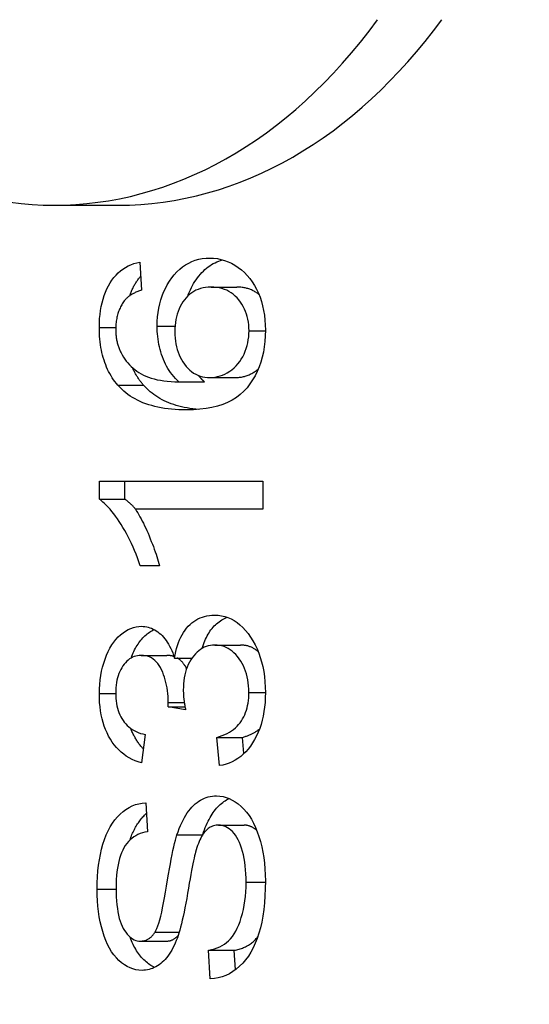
# Model space of a CAD drawing. Header units: inches. Extents: x 5.3 to 73.2, y 7.6 to 48.4.
# Tile 8 of 41: x 51.664 to 51.775, y 23.368 to 23.582. Entities that reach past the tile are written whole.
import ezdxf

# ---------------------------------------------------------------- set-up
doc = ezdxf.new("R2010")
doc.units = ezdxf.units.IN
doc.header["$MEASUREMENT"] = 0
doc.layers.add('Visible Edges(ANSI)', color=7, linetype='Continuous', lineweight=25)
doc.layers.add('Visible Tangent Edges(ANSI)', color=7, linetype='Continuous', lineweight=25)

msp = doc.modelspace()

# ---------------------------------------------------------------- linework, layer by layer
at = {"layer": 'Visible Edges(ANSI)'}
for p, q in [((51.67152, 23.54177), (51.68544, 23.54177)), ((51.69018, 23.5294), (51.69053, 23.5233)), ((51.70565, 23.52395), (51.71121, 23.52395)), ((51.7054, 23.50429), (51.71097, 23.50429)), ((51.69864, 23.50333), (51.70421, 23.50333)), ((51.68137, 23.48176), (51.71686, 23.48176)), ((51.68137, 23.4778), (51.68137, 23.48176)), ((51.68693, 23.4778), (51.68693, 23.48176)), ((51.71686, 23.48176), (51.71686, 23.47563)), ((51.68137, 23.4778), (51.68693, 23.4778)), ((51.71686, 23.47563), (51.68921, 23.47563)), ((51.69444, 23.46336), (51.69023, 23.46336)), ((51.70648, 23.44609), (51.71205, 23.44609)), ((51.69045, 23.44384), (51.69602, 23.44384)), ((51.6977, 23.44327), (51.70151, 23.44327)), ((51.6963, 23.43264), (51.69998, 23.43264)), ((51.7001, 23.43199), (51.6963, 23.43264)), ((51.69131, 23.42662), (51.69053, 23.42048)), ((51.70691, 23.42601), (51.71248, 23.42601)), ((51.70748, 23.41987), (51.70691, 23.42601)), ((51.7128, 23.4225), (51.71248, 23.42601)), ((51.69145, 23.41179), (51.6918, 23.40547)), ((51.70726, 23.40692), (51.71283, 23.40692)), ((51.69031, 23.38169), (51.69588, 23.38169)), ((51.70511, 23.37971), (51.71068, 23.37971)), ((51.70548, 23.37346), (51.70511, 23.37971)), ((51.71093, 23.37545), (51.71068, 23.37971))]:
    msp.add_line(p, q, dxfattribs=at)
at = {"layer": 'Visible Edges(ANSI)', "flags": 128}
for points in [[(51.68137, 23.51519), (51.68138, 23.51616), (51.68143, 23.5171), (51.68151, 23.51801), (51.68163, 23.51889), (51.68177, 23.51974), (51.68195, 23.52056), (51.68216, 23.52135), (51.68241, 23.52211), (51.68269, 23.52285), (51.68299, 23.52355), (51.68334, 23.52422), (51.68371, 23.52487), (51.68411, 23.52547), (51.68454, 23.52604), (51.68499, 23.52656), (51.68547, 23.52705), (51.68597, 23.52749), (51.6865, 23.52789), (51.68705, 23.52824), (51.68763, 23.52856), (51.68823, 23.52883), (51.68885, 23.52906), (51.6895, 23.52925), (51.69018, 23.5294)], [(51.69392, 23.51549), (51.69395, 23.5165), (51.69401, 23.51749), (51.69412, 23.51845), (51.69428, 23.51938), (51.69448, 23.52029), (51.69472, 23.52117), (51.69501, 23.52203), (51.69534, 23.52287), (51.69572, 23.52368), (51.69614, 23.52446), (51.69661, 23.52522), (51.69712, 23.52595), (51.69766, 23.52664), (51.69823, 23.52727), (51.69883, 23.52784), (51.69945, 23.52836), (51.7001, 23.52881), (51.70078, 23.5292), (51.70148, 23.52953), (51.70221, 23.5298), (51.70296, 23.53001), (51.70374, 23.53016), (51.70455, 23.53025), (51.70538, 23.53028)], [(51.70057, 23.522), (51.70075, 23.52247), (51.70094, 23.52294), (51.70115, 23.52339), (51.70137, 23.52384), (51.70161, 23.52429), (51.70186, 23.52472), (51.70213, 23.52514), (51.70241, 23.52556), (51.7027, 23.52597), (51.703, 23.52637), (51.70332, 23.52674), (51.70364, 23.5271), (51.70397, 23.52744), (51.7043, 23.52776), (51.70465, 23.52806), (51.705, 23.52834), (51.70536, 23.5286), (51.70574, 23.52885), (51.70611, 23.52907), (51.7065, 23.52927), (51.7069, 23.52946), (51.7073, 23.52963), (51.70771, 23.52978), (51.70813, 23.5299)], [(51.70538, 23.53028), (51.7062, 23.53025), (51.70701, 23.53015), (51.7078, 23.52999), (51.70858, 23.52977), (51.70934, 23.52948), (51.71009, 23.52913), (51.71083, 23.52872), (51.71155, 23.52824), (51.71224, 23.52771), (51.71289, 23.52713), (51.7135, 23.5265), (51.71407, 23.52582), (51.7146, 23.5251), (51.71508, 23.52433), (51.71553, 23.52352), (51.71593, 23.52266), (51.71628, 23.52175), (51.71659, 23.52082), (51.71685, 23.51986), (51.71707, 23.51887), (51.71724, 23.51785), (51.71735, 23.5168), (51.71743, 23.51572), (51.71745, 23.51461)], [(51.68796, 23.52207), (51.68803, 23.52228), (51.68811, 23.52248), (51.68819, 23.52268), (51.68827, 23.52288), (51.68835, 23.52307), (51.68843, 23.52327), (51.68852, 23.52346), (51.68861, 23.52365), (51.6887, 23.52384), (51.6888, 23.52402), (51.68889, 23.5242), (51.68899, 23.52438), (51.6891, 23.52456), (51.6892, 23.52474), (51.68931, 23.52491), (51.68942, 23.52508), (51.68953, 23.52525), (51.68964, 23.52541), (51.68975, 23.52557), (51.68987, 23.52573), (51.68999, 23.52589), (51.69011, 23.52604), (51.69023, 23.52619), (51.69035, 23.52633)], [(51.69053, 23.5233), (51.69032, 23.52323), (51.69011, 23.52316), (51.68991, 23.52308), (51.68971, 23.52301), (51.68952, 23.52293), (51.68933, 23.52284), (51.68915, 23.52276), (51.68897, 23.52267), (51.6888, 23.52258), (51.68863, 23.52249), (51.68847, 23.5224), (51.68831, 23.5223), (51.68816, 23.52221), (51.68801, 23.5221), (51.68787, 23.522), (51.68773, 23.5219), (51.68759, 23.52179), (51.68746, 23.52168), (51.68734, 23.52157), (51.68722, 23.52146), (51.6871, 23.52134), (51.68699, 23.52122), (51.68688, 23.5211), (51.68678, 23.52098)], [(51.70565, 23.52395), (51.70505, 23.52393), (51.70447, 23.52388), (51.70391, 23.52378), (51.70338, 23.52365), (51.70286, 23.52347), (51.70237, 23.52327), (51.7019, 23.52302), (51.70145, 23.52273), (51.70102, 23.52241), (51.70061, 23.52205), (51.70023, 23.52165), (51.69987, 23.52121), (51.69953, 23.52074), (51.69922, 23.52025), (51.69894, 23.51974), (51.69869, 23.51921), (51.69847, 23.51866), (51.69828, 23.51809), (51.69812, 23.5175), (51.69799, 23.51689), (51.69788, 23.51626), (51.69781, 23.5156), (51.69777, 23.51493), (51.69775, 23.51423)], [(51.71389, 23.51446), (51.71388, 23.51511), (51.71383, 23.51574), (51.71375, 23.51635), (51.71365, 23.51695), (51.71351, 23.51753), (51.71334, 23.5181), (51.71314, 23.51865), (51.7129, 23.51919), (51.71264, 23.51971), (51.71235, 23.52021), (51.71202, 23.5207), (51.71167, 23.52117), (51.71129, 23.52161), (51.71088, 23.52202), (51.71046, 23.52239), (51.71001, 23.52271), (51.70954, 23.523), (51.70905, 23.52326), (51.70854, 23.52347), (51.708, 23.52364), (51.70745, 23.52378), (51.70687, 23.52387), (51.70627, 23.52393), (51.70565, 23.52395)], [(51.71605, 23.52237), (51.71588, 23.5225), (51.71571, 23.52262), (51.71554, 23.52274), (51.71537, 23.52285), (51.71519, 23.52296), (51.71501, 23.52306), (51.71482, 23.52316), (51.71463, 23.52325), (51.71444, 23.52333), (51.71425, 23.52341), (51.71405, 23.52349), (51.71385, 23.52356), (51.71365, 23.52362), (51.71345, 23.52368), (51.71324, 23.52373), (51.71302, 23.52378), (51.71281, 23.52382), (51.71259, 23.52385), (51.71237, 23.52388), (51.71214, 23.52391), (51.71192, 23.52393), (51.71169, 23.52394), (51.71145, 23.52395), (51.71121, 23.52395)], [(51.68678, 23.52098), (51.68663, 23.52077), (51.68649, 23.52055), (51.68635, 23.52033), (51.68622, 23.52011), (51.68609, 23.51988), (51.68597, 23.51965), (51.68586, 23.51941), (51.68575, 23.51917), (51.68565, 23.51893), (51.68556, 23.51868), (51.68547, 23.51843), (51.68539, 23.51818), (51.68531, 23.51792), (51.68525, 23.51766), (51.68519, 23.51739), (51.68513, 23.51712), (51.68508, 23.51684), (51.68504, 23.51656), (51.685, 23.51628), (51.68498, 23.51599), (51.68495, 23.5157), (51.68494, 23.51541), (51.68493, 23.51511), (51.68492, 23.5148)], [(51.68541, 23.50261), (51.68508, 23.503), (51.68476, 23.50341), (51.68446, 23.50382), (51.68417, 23.50425), (51.6839, 23.50469), (51.68364, 23.50514), (51.68339, 23.5056), (51.68316, 23.50607), (51.68295, 23.50656), (51.68274, 23.50705), (51.68255, 23.50756), (51.68238, 23.50808), (51.68222, 23.50861), (51.68207, 23.50915), (51.68194, 23.5097), (51.68182, 23.51027), (51.68171, 23.51084), (51.68162, 23.51143), (51.68154, 23.51203), (51.68148, 23.51263), (51.68143, 23.51326), (51.68139, 23.51389), (51.68137, 23.51453), (51.68137, 23.51519)], [(51.68492, 23.5148), (51.68493, 23.51456), (51.68493, 23.51432), (51.68494, 23.51408), (51.68496, 23.51385), (51.68497, 23.51361), (51.685, 23.51338), (51.68502, 23.51315), (51.68505, 23.51293), (51.68509, 23.51271), (51.68512, 23.51249), (51.68517, 23.51227), (51.68521, 23.51205), (51.68526, 23.51184), (51.68532, 23.51163), (51.68538, 23.51142), (51.68544, 23.51121), (51.68551, 23.51101), (51.68558, 23.51081), (51.68565, 23.51061), (51.68573, 23.51042), (51.68581, 23.51022), (51.6859, 23.51003), (51.68599, 23.50985), (51.68608, 23.50966)], [(51.69864, 23.50333), (51.69825, 23.50371), (51.69788, 23.5041), (51.69752, 23.5045), (51.69718, 23.50492), (51.69686, 23.50535), (51.69655, 23.5058), (51.69626, 23.50626), (51.69599, 23.50673), (51.69574, 23.50722), (51.6955, 23.50772), (51.69528, 23.50823), (51.69508, 23.50876), (51.6949, 23.5093), (51.69473, 23.50985), (51.69458, 23.51039), (51.69444, 23.51094), (51.69432, 23.5115), (51.69421, 23.51206), (51.69413, 23.51262), (51.69405, 23.51319), (51.694, 23.51376), (51.69396, 23.51433), (51.69393, 23.51491), (51.69392, 23.51549)], [(51.71745, 23.51461), (51.71742, 23.51335), (51.71734, 23.51213), (51.7172, 23.51094), (51.71701, 23.5098), (51.71676, 23.5087), (51.71645, 23.50763), (51.71609, 23.50661), (51.71568, 23.50562), (51.71521, 23.50467), (51.71468, 23.50377), (51.7141, 23.5029), (51.71346, 23.50208), (51.71276, 23.5013), (51.71199, 23.5006), (51.71114, 23.49996), (51.71023, 23.49939), (51.70924, 23.49888), (51.70818, 23.49845), (51.70705, 23.49808), (51.70584, 23.49777), (51.70457, 23.49754), (51.70322, 23.49737), (51.7018, 23.49727), (51.70031, 23.49724)], [(51.7054, 23.50429), (51.70596, 23.50431), (51.70651, 23.50437), (51.70705, 23.50448), (51.70759, 23.50462), (51.70813, 23.50482), (51.70865, 23.50505), (51.70917, 23.50532), (51.70969, 23.50564), (51.71019, 23.50599), (51.71065, 23.50638), (51.71109, 23.5068), (51.71149, 23.50725), (51.71187, 23.50774), (51.71222, 23.50826), (51.71253, 23.50881), (51.71281, 23.50939), (51.71307, 23.51), (51.71329, 23.51061), (51.71347, 23.51123), (51.71362, 23.51186), (51.71374, 23.5125), (51.71383, 23.51314), (51.71388, 23.5138), (51.71389, 23.51446)], [(51.69775, 23.51423), (51.69777, 23.51355), (51.69781, 23.51288), (51.69788, 23.51223), (51.69799, 23.5116), (51.69812, 23.51099), (51.69828, 23.51039), (51.69847, 23.50981), (51.69869, 23.50925), (51.69894, 23.50871), (51.69922, 23.50818), (51.69953, 23.50767), (51.69987, 23.50718), (51.70023, 23.50672), (51.70061, 23.5063), (51.70101, 23.50592), (51.70142, 23.50557), (51.70186, 23.50527), (51.70231, 23.50501), (51.70278, 23.50479), (51.70327, 23.50461), (51.70377, 23.50447), (51.7043, 23.50437), (51.70484, 23.50431), (51.7054, 23.50429)], [(51.68608, 23.50966), (51.68634, 23.50919), (51.68662, 23.50873), (51.68691, 23.50829), (51.68723, 23.50786), (51.68756, 23.50746), (51.68791, 23.50707), (51.68829, 23.5067), (51.68868, 23.50634), (51.68909, 23.506), (51.68953, 23.50568), (51.68998, 23.50537), (51.69045, 23.50509), (51.69095, 23.50482), (51.69148, 23.50457), (51.69204, 23.50435), (51.69264, 23.50415), (51.69327, 23.50397), (51.69394, 23.50381), (51.69464, 23.50368), (51.69537, 23.50356), (51.69614, 23.50347), (51.69694, 23.5034), (51.69777, 23.50336), (51.69864, 23.50333)], [(51.69098, 23.50261), (51.69085, 23.50275), (51.69073, 23.5029), (51.69062, 23.50304), (51.6905, 23.50319), (51.69038, 23.50334), (51.69027, 23.50349), (51.69016, 23.50364), (51.69005, 23.50379), (51.68994, 23.50395), (51.68984, 23.5041), (51.68974, 23.50426), (51.68963, 23.50442), (51.68954, 23.50458), (51.68944, 23.50474), (51.68934, 23.5049), (51.68925, 23.50507), (51.68916, 23.50524), (51.68907, 23.5054), (51.68898, 23.50557), (51.68889, 23.50574), (51.68881, 23.50592), (51.68872, 23.50609), (51.68864, 23.50627), (51.68856, 23.50644)], [(51.71097, 23.50429), (51.71119, 23.50429), (51.7114, 23.5043), (51.71162, 23.50432), (51.71183, 23.50434), (51.71204, 23.50437), (51.71225, 23.5044), (51.71246, 23.50444), (51.71267, 23.50449), (51.71288, 23.50454), (51.71309, 23.5046), (51.7133, 23.50467), (51.7135, 23.50474), (51.71371, 23.50482), (51.71391, 23.50491), (51.71412, 23.505), (51.71432, 23.5051), (51.71452, 23.5052), (51.71472, 23.50531), (51.71492, 23.50543), (51.71512, 23.50555), (51.71532, 23.50568), (51.71551, 23.50582), (51.7157, 23.50596), (51.71589, 23.5061)], [(51.70421, 23.50333), (51.70415, 23.50339), (51.70409, 23.50344), (51.70403, 23.5035), (51.70397, 23.50356), (51.70391, 23.50361), (51.70386, 23.50367), (51.7038, 23.50373), (51.70374, 23.50378), (51.70369, 23.50384), (51.70363, 23.5039), (51.70357, 23.50396), (51.70352, 23.50402), (51.70346, 23.50408), (51.70341, 23.50414), (51.70335, 23.5042), (51.7033, 23.50426), (51.70325, 23.50432), (51.70319, 23.50438), (51.70314, 23.50444), (51.70309, 23.5045), (51.70304, 23.50456), (51.70299, 23.50462), (51.70293, 23.50468), (51.70288, 23.50475)], [(51.70031, 23.49724), (51.69947, 23.49725), (51.69864, 23.49727), (51.69784, 23.49732), (51.69705, 23.49739), (51.69629, 23.49747), (51.69554, 23.49757), (51.69481, 23.49769), (51.6941, 23.49783), (51.69342, 23.49799), (51.69275, 23.49817), (51.6921, 23.49837), (51.69147, 23.49858), (51.69085, 23.49881), (51.69026, 23.49906), (51.68969, 23.49934), (51.68914, 23.49962), (51.6886, 23.49993), (51.68809, 23.50026), (51.68759, 23.5006), (51.68712, 23.50097), (51.68666, 23.50135), (51.68622, 23.50175), (51.68581, 23.50217), (51.68541, 23.50261)], [(51.70301, 23.49735), (51.70234, 23.49741), (51.70169, 23.49749), (51.70106, 23.49758), (51.70044, 23.49768), (51.69983, 23.4978), (51.69924, 23.49793), (51.69866, 23.49808), (51.69809, 23.49823), (51.69754, 23.4984), (51.69701, 23.49859), (51.69648, 23.49879), (51.69597, 23.499), (51.69548, 23.49923), (51.695, 23.49947), (51.69453, 23.49972), (51.69408, 23.49999), (51.69365, 23.50027), (51.69322, 23.50056), (51.69281, 23.50087), (51.69242, 23.50119), (51.69204, 23.50152), (51.69167, 23.50187), (51.69132, 23.50223), (51.69098, 23.50261)], [(51.69023, 23.46336), (51.68994, 23.46421), (51.68965, 23.46504), (51.68934, 23.46585), (51.68902, 23.46664), (51.68869, 23.46742), (51.68835, 23.46818), (51.688, 23.46892), (51.68764, 23.46964), (51.68727, 23.47035), (51.68689, 23.47103), (51.6865, 23.4717), (51.6861, 23.47235), (51.68569, 23.47298), (51.68529, 23.47357), (51.68489, 23.47413), (51.68449, 23.47467), (51.68409, 23.47517), (51.68369, 23.47564), (51.6833, 23.47608), (51.68291, 23.47648), (51.68252, 23.47686), (51.68213, 23.4772), (51.68175, 23.47752), (51.68137, 23.4778)], [(51.68927, 23.47563), (51.68917, 23.47574), (51.68907, 23.47585), (51.68897, 23.47596), (51.68888, 23.47607), (51.68878, 23.47617), (51.68868, 23.47628), (51.68858, 23.47638), (51.68848, 23.47648), (51.68839, 23.47658), (51.68829, 23.47667), (51.68819, 23.47676), (51.68809, 23.47686), (51.688, 23.47695), (51.6879, 23.47703), (51.6878, 23.47712), (51.6877, 23.4772), (51.68761, 23.47728), (51.68751, 23.47736), (51.68741, 23.47744), (51.68732, 23.47752), (51.68722, 23.47759), (51.68713, 23.47766), (51.68703, 23.47773), (51.68693, 23.4778)], [(51.68921, 23.47563), (51.68946, 23.47525), (51.6897, 23.47485), (51.68995, 23.47444), (51.6902, 23.474), (51.69045, 23.47354), (51.69069, 23.47307), (51.69094, 23.47258), (51.69119, 23.47206), (51.69144, 23.47153), (51.69169, 23.47098), (51.69194, 23.47041), (51.69219, 23.46982), (51.69243, 23.46922), (51.69266, 23.46864), (51.69289, 23.46806), (51.6931, 23.4675), (51.6933, 23.46694), (51.6935, 23.4664), (51.69368, 23.46587), (51.69385, 23.46534), (51.69401, 23.46483), (51.69416, 23.46433), (51.69431, 23.46384), (51.69444, 23.46336)], [(51.6977, 23.44327), (51.69783, 23.444), (51.69798, 23.4447), (51.69816, 23.44538), (51.69835, 23.44602), (51.69857, 23.44664), (51.69881, 23.44723), (51.69907, 23.44779), (51.69936, 23.44832), (51.69966, 23.44883), (51.69999, 23.4493), (51.70033, 23.44975), (51.7007, 23.45017), (51.70109, 23.45056), (51.70149, 23.45092), (51.70191, 23.45124), (51.70235, 23.45153), (51.7028, 23.45178), (51.70327, 23.452), (51.70375, 23.45219), (51.70425, 23.45234), (51.70476, 23.45246), (51.70529, 23.45254), (51.70584, 23.45259), (51.7064, 23.45261)], [(51.7064, 23.45261), (51.70716, 23.45258), (51.7079, 23.45248), (51.70862, 23.45231), (51.70932, 23.45208), (51.71, 23.45178), (51.71066, 23.45141), (51.7113, 23.45098), (51.71193, 23.45048), (51.71253, 23.44992), (51.71312, 23.44929), (51.71368, 23.44859), (51.71423, 23.44783), (51.71474, 23.44701), (51.71521, 23.44616), (51.71564, 23.44528), (51.71602, 23.44436), (51.71635, 23.44341), (51.71664, 23.44242), (51.71689, 23.4414), (51.71709, 23.44034), (51.71725, 23.43925), (51.71736, 23.43812), (51.71743, 23.43696), (51.71745, 23.43577)], [(51.68137, 23.43554), (51.68139, 23.43655), (51.68144, 23.43754), (51.68154, 23.43851), (51.68168, 23.43946), (51.68185, 23.44039), (51.68206, 23.4413), (51.68232, 23.44219), (51.68261, 23.44306), (51.68293, 23.4439), (51.68328, 23.44469), (51.68366, 23.44542), (51.68407, 23.44611), (51.68451, 23.44674), (51.68497, 23.44733), (51.68547, 23.44786), (51.68599, 23.44834), (51.68653, 23.44877), (51.68708, 23.44914), (51.68763, 23.44946), (51.68819, 23.44971), (51.68877, 23.44991), (51.68935, 23.45006), (51.68993, 23.45014), (51.69053, 23.45017)], [(51.69053, 23.45017), (51.69091, 23.45016), (51.69128, 23.45012), (51.69165, 23.45006), (51.69201, 23.44998), (51.69237, 23.44987), (51.69272, 23.44974), (51.69306, 23.44958), (51.6934, 23.4494), (51.69374, 23.4492), (51.69407, 23.44897), (51.69439, 23.44871), (51.69471, 23.44844), (51.69501, 23.44814), (51.69531, 23.44781), (51.6956, 23.44746), (51.69588, 23.44709), (51.69614, 23.4467), (51.6964, 23.44628), (51.69664, 23.44584), (51.69687, 23.44537), (51.6971, 23.44488), (51.69731, 23.44437), (51.69751, 23.44383), (51.6977, 23.44327)], [(51.70373, 23.44539), (51.70386, 23.44581), (51.70399, 23.44622), (51.70414, 23.44663), (51.70429, 23.44701), (51.70445, 23.44739), (51.70462, 23.44775), (51.70481, 23.44811), (51.705, 23.44845), (51.7052, 23.44878), (51.70541, 23.44909), (51.70562, 23.4494), (51.70585, 23.44969), (51.70609, 23.44997), (51.70633, 23.45024), (51.70659, 23.45049), (51.70685, 23.45073), (51.70711, 23.45096), (51.70739, 23.45117), (51.70767, 23.45137), (51.70795, 23.45155), (51.70825, 23.45172), (51.70855, 23.45187), (51.70886, 23.45201), (51.70917, 23.45213)], [(51.68825, 23.44327), (51.68839, 23.44365), (51.68855, 23.44402), (51.6887, 23.44437), (51.68887, 23.44472), (51.68904, 23.44506), (51.68921, 23.44539), (51.68939, 23.44571), (51.68958, 23.44601), (51.68977, 23.44631), (51.68997, 23.4466), (51.69017, 23.44687), (51.69038, 23.44714), (51.6906, 23.44739), (51.69082, 23.44764), (51.69105, 23.44787), (51.69128, 23.4481), (51.69152, 23.44831), (51.69176, 23.44851), (51.69201, 23.4487), (51.69225, 23.44888), (51.6925, 23.44905), (51.69275, 23.44921), (51.693, 23.44935), (51.69325, 23.44948)], [(51.70648, 23.44609), (51.70599, 23.44607), (51.70551, 23.44602), (51.70505, 23.44592), (51.7046, 23.44579), (51.70417, 23.44561), (51.70375, 23.4454), (51.70335, 23.44515), (51.70296, 23.44487), (51.70259, 23.44454), (51.70223, 23.44417), (51.70188, 23.44377), (51.70155, 23.44333), (51.70124, 23.44286), (51.70096, 23.44237), (51.7007, 23.44185), (51.70047, 23.44132), (51.70027, 23.44077), (51.7001, 23.44019), (51.69995, 23.43959), (51.69983, 23.43898), (51.69973, 23.43834), (51.69966, 23.43768), (51.69962, 23.437), (51.69961, 23.4363)], [(51.71387, 23.4358), (51.71385, 23.43652), (51.71381, 23.43721), (51.71373, 23.43789), (51.71363, 23.43855), (51.7135, 23.43919), (51.71333, 23.4398), (51.71314, 23.44041), (51.71292, 23.44099), (51.71267, 23.44155), (51.71239, 23.44209), (51.71208, 23.44262), (51.71174, 23.44312), (51.71137, 23.4436), (51.711, 23.44403), (51.71061, 23.44442), (51.71021, 23.44477), (51.70979, 23.44508), (51.70936, 23.44535), (51.70891, 23.44558), (51.70846, 23.44576), (51.70798, 23.44591), (51.7075, 23.44601), (51.707, 23.44607), (51.70648, 23.44609)], [(51.7159, 23.44467), (51.71576, 23.44479), (51.71561, 23.4449), (51.71547, 23.445), (51.71532, 23.44511), (51.71517, 23.4452), (51.71502, 23.44529), (51.71487, 23.44538), (51.71472, 23.44546), (51.71457, 23.44554), (51.71441, 23.44561), (51.71425, 23.44568), (51.71409, 23.44574), (51.71393, 23.44579), (51.71377, 23.44585), (51.7136, 23.44589), (51.71344, 23.44594), (51.71327, 23.44597), (51.7131, 23.446), (51.71293, 23.44603), (51.71276, 23.44605), (51.71258, 23.44607), (51.71241, 23.44608), (51.71223, 23.44609), (51.71205, 23.44609)], [(51.69045, 23.44384), (51.69005, 23.44383), (51.68967, 23.44378), (51.6893, 23.4437), (51.68894, 23.44359), (51.68859, 23.44345), (51.68826, 23.44327), (51.68793, 23.44307), (51.68762, 23.44283), (51.68732, 23.44256), (51.68703, 23.44226), (51.68675, 23.44192), (51.68649, 23.44156), (51.68624, 23.44117), (51.68601, 23.44076), (51.6858, 23.44033), (51.68562, 23.43989), (51.68546, 23.43942), (51.68531, 23.43894), (51.6852, 23.43844), (51.6851, 23.43792), (51.68502, 23.43738), (51.68497, 23.43682), (51.68493, 23.43625), (51.68492, 23.43565)], [(51.69635, 23.43363), (51.69634, 23.43428), (51.69631, 23.43492), (51.69626, 23.43554), (51.69619, 23.43616), (51.6961, 23.43677), (51.69599, 23.43736), (51.69585, 23.43794), (51.6957, 23.43852), (51.69553, 23.43908), (51.69534, 23.43963), (51.69513, 23.44017), (51.69489, 23.4407), (51.69464, 23.4412), (51.69437, 23.44166), (51.69407, 23.44208), (51.69375, 23.44245), (51.69342, 23.44277), (51.69306, 23.44306), (51.69267, 23.4433), (51.69227, 23.4435), (51.69185, 23.44365), (51.6914, 23.44376), (51.69094, 23.44382), (51.69045, 23.44384)], [(51.69759, 23.44359), (51.69753, 23.44361), (51.69747, 23.44363), (51.69741, 23.44365), (51.69735, 23.44367), (51.69728, 23.44369), (51.69722, 23.4437), (51.69716, 23.44372), (51.69709, 23.44373), (51.69703, 23.44375), (51.69697, 23.44376), (51.6969, 23.44377), (51.69683, 23.44378), (51.69677, 23.44379), (51.6967, 23.4438), (51.69664, 23.44381), (51.69657, 23.44382), (51.6965, 23.44382), (51.69643, 23.44383), (51.69636, 23.44383), (51.6963, 23.44384), (51.69623, 23.44384), (51.69616, 23.44384), (51.69609, 23.44384), (51.69602, 23.44384)], [(51.70034, 23.44096), (51.70027, 23.44109), (51.7002, 23.44122), (51.70013, 23.44135), (51.70006, 23.44147), (51.69998, 23.44159), (51.69991, 23.4417), (51.69983, 23.44182), (51.69975, 23.44193), (51.69967, 23.44204), (51.69959, 23.44214), (51.69951, 23.44224), (51.69942, 23.44234), (51.69933, 23.44243), (51.69925, 23.44252), (51.69916, 23.44261), (51.69907, 23.4427), (51.69897, 23.44278), (51.69888, 23.44286), (51.69879, 23.44294), (51.69869, 23.44301), (51.69859, 23.44308), (51.69849, 23.44315), (51.69839, 23.44321), (51.69829, 23.44327)], [(51.69053, 23.42048), (51.68981, 23.42069), (51.68913, 23.42094), (51.68847, 23.42123), (51.68784, 23.42156), (51.68723, 23.42193), (51.68666, 23.42234), (51.68611, 23.42278), (51.68558, 23.42327), (51.68509, 23.4238), (51.68462, 23.42436), (51.68418, 23.42497), (51.68377, 23.42561), (51.68338, 23.42629), (51.68303, 23.42699), (51.68272, 23.42772), (51.68243, 23.42848), (51.68218, 23.42927), (51.68197, 23.43008), (51.68178, 23.43092), (51.68163, 23.43179), (51.68152, 23.43269), (51.68143, 23.43361), (51.68138, 23.43456), (51.68137, 23.43554)], [(51.68492, 23.43565), (51.68493, 23.43506), (51.68497, 23.43449), (51.68502, 23.43393), (51.6851, 23.4334), (51.6852, 23.43287), (51.68532, 23.43237), (51.68546, 23.43188), (51.68563, 23.43141), (51.68582, 23.43095), (51.68603, 23.43051), (51.68626, 23.43009), (51.68651, 23.42969), (51.68679, 23.4293), (51.68709, 23.42894), (51.68741, 23.4286), (51.68775, 23.42829), (51.68812, 23.428), (51.68851, 23.42773), (51.68892, 23.42749), (51.68935, 23.42726), (51.68981, 23.42707), (51.69029, 23.42689), (51.69079, 23.42675), (51.69131, 23.42662)], [(51.69961, 23.4363), (51.69961, 23.43615), (51.69961, 23.43601), (51.69962, 23.43586), (51.69962, 23.4357), (51.69963, 23.43555), (51.69964, 23.43539), (51.69965, 23.43522), (51.69966, 23.43506), (51.69968, 23.43489), (51.69969, 23.43472), (51.69971, 23.43454), (51.69973, 23.43436), (51.69975, 23.43418), (51.69978, 23.434), (51.6998, 23.43381), (51.69983, 23.43362), (51.69985, 23.43343), (51.69988, 23.43323), (51.69991, 23.43303), (51.69995, 23.43283), (51.69998, 23.43263), (51.70002, 23.43242), (51.70006, 23.43221), (51.7001, 23.43199)], [(51.70691, 23.42601), (51.70751, 23.4262), (51.70809, 23.42641), (51.70863, 23.42663), (51.70915, 23.42688), (51.70963, 23.42715), (51.71009, 23.42744), (51.71052, 23.42775), (51.71092, 23.42808), (51.71129, 23.42844), (51.71163, 23.42881), (51.71195, 23.4292), (51.71224, 23.42961), (51.7125, 23.43004), (51.71273, 23.43049), (51.71295, 23.43095), (51.71314, 23.43143), (51.71331, 23.43192), (51.71346, 23.43243), (51.71358, 23.43295), (51.71368, 23.43349), (51.71376, 23.43404), (51.71382, 23.43462), (51.71385, 23.4352), (51.71387, 23.4358)], [(51.71745, 23.43577), (51.71743, 23.43468), (51.71737, 23.43363), (51.71728, 23.43261), (51.71714, 23.43162), (51.71697, 23.43066), (51.71676, 23.42973), (51.71651, 23.42884), (51.71622, 23.42797), (51.71589, 23.42714), (51.71552, 23.42634), (51.71512, 23.42557), (51.71467, 23.42483), (51.7142, 23.42413), (51.7137, 23.42348), (51.71318, 23.42289), (51.71264, 23.42235), (51.71208, 23.42186), (51.71149, 23.42142), (51.71088, 23.42103), (51.71024, 23.42069), (51.70959, 23.42041), (51.70891, 23.42018), (51.7082, 23.42), (51.70748, 23.41987)], [(51.6963, 23.43264), (51.6963, 23.43269), (51.6963, 23.43275), (51.69631, 23.4328), (51.69631, 23.43285), (51.69632, 23.4329), (51.69632, 23.43295), (51.69632, 23.43299), (51.69633, 23.43304), (51.69633, 23.43308), (51.69633, 23.43313), (51.69633, 23.43317), (51.69634, 23.43321), (51.69634, 23.43325), (51.69634, 23.43329), (51.69634, 23.43333), (51.69634, 23.43337), (51.69635, 23.43341), (51.69635, 23.43344), (51.69635, 23.43347), (51.69635, 23.43351), (51.69635, 23.43354), (51.69635, 23.43357), (51.69635, 23.4336), (51.69635, 23.43363)], [(51.69091, 23.42351), (51.69077, 23.42366), (51.69064, 23.42382), (51.6905, 23.42397), (51.69037, 23.42413), (51.69024, 23.4243), (51.69011, 23.42446), (51.68998, 23.42463), (51.68986, 23.42481), (51.68974, 23.42498), (51.68962, 23.42516), (51.6895, 23.42534), (51.68938, 23.42553), (51.68927, 23.42572), (51.68916, 23.42591), (51.68905, 23.4261), (51.68894, 23.4263), (51.68884, 23.42649), (51.68874, 23.42669), (51.68864, 23.4269), (51.68855, 23.4271), (51.68846, 23.42731), (51.68837, 23.42751), (51.68828, 23.42773), (51.6882, 23.42794)], [(51.71248, 23.42601), (51.71266, 23.42606), (51.71284, 23.42612), (51.71302, 23.42618), (51.7132, 23.42624), (51.71337, 23.4263), (51.71354, 23.42636), (51.7137, 23.42643), (51.71387, 23.42649), (51.71403, 23.42656), (51.71419, 23.42663), (51.71435, 23.4267), (51.7145, 23.42678), (51.71465, 23.42685), (51.7148, 23.42693), (51.71495, 23.42701), (51.71509, 23.42709), (51.71523, 23.42717), (51.71537, 23.42726), (51.71551, 23.42735), (51.71564, 23.42743), (51.71578, 23.42752), (51.7159, 23.42762), (51.71603, 23.42771), (51.71615, 23.42781)], [(51.68088, 23.39297), (51.6809, 23.39434), (51.68096, 23.39567), (51.68106, 23.39696), (51.6812, 23.3982), (51.68138, 23.39941), (51.68159, 23.40057), (51.68185, 23.4017), (51.68215, 23.40278), (51.68248, 23.40381), (51.68286, 23.40478), (51.68327, 23.40569), (51.68371, 23.40654), (51.6842, 23.40733), (51.68472, 23.40806), (51.68528, 23.40873), (51.68588, 23.40934), (51.68651, 23.40988), (51.68715, 23.41035), (51.68782, 23.41076), (51.6885, 23.4111), (51.68921, 23.41138), (51.68994, 23.41158), (51.69068, 23.41172), (51.69145, 23.41179)], [(51.69824, 23.40478), (51.69848, 23.40549), (51.69873, 23.40617), (51.699, 23.40681), (51.69927, 23.40743), (51.69956, 23.40801), (51.69985, 23.40856), (51.70016, 23.40908), (51.70048, 23.40957), (51.7008, 23.41002), (51.70114, 23.41045), (51.70149, 23.41084), (51.70185, 23.4112), (51.70222, 23.41154), (51.70259, 23.41184), (51.70298, 23.41211), (51.70337, 23.41236), (51.70378, 23.41257), (51.70419, 23.41276), (51.70461, 23.41292), (51.70504, 23.41305), (51.70548, 23.41315), (51.70593, 23.41322), (51.70639, 23.41327), (51.70686, 23.41328)], [(51.70385, 23.40491), (51.70402, 23.40542), (51.70421, 23.40592), (51.70439, 23.4064), (51.70459, 23.40687), (51.70479, 23.40732), (51.70499, 23.40775), (51.70521, 23.40816), (51.70542, 23.40856), (51.70564, 23.40894), (51.70587, 23.40931), (51.70611, 23.40966), (51.70634, 23.40999), (51.70659, 23.4103), (51.70684, 23.4106), (51.70709, 23.41088), (51.70736, 23.41115), (51.70762, 23.41139), (51.70789, 23.41163), (51.70817, 23.41184), (51.70845, 23.41205), (51.70874, 23.41223), (51.70903, 23.41241), (51.70932, 23.41256), (51.70962, 23.4127)], [(51.70686, 23.41328), (51.70756, 23.41324), (51.70825, 23.41314), (51.70893, 23.41296), (51.7096, 23.41271), (51.71026, 23.41239), (51.71091, 23.41199), (51.71155, 23.41153), (51.71218, 23.41099), (51.71279, 23.41039), (51.71336, 23.40973), (51.7139, 23.409), (51.7144, 23.40821), (51.71487, 23.40735), (51.7153, 23.40644), (51.7157, 23.40546), (51.71606, 23.40442), (51.71639, 23.40333), (51.71667, 23.40221), (51.71691, 23.40106), (51.7171, 23.39987), (51.71725, 23.39865), (51.71736, 23.3974), (51.71743, 23.39611), (51.71745, 23.3948)], [(51.688, 23.40367), (51.68811, 23.40397), (51.68822, 23.40428), (51.68834, 23.40457), (51.68846, 23.40486), (51.68858, 23.40514), (51.6887, 23.40542), (51.68883, 23.40569), (51.68897, 23.40596), (51.6891, 23.40622), (51.68924, 23.40648), (51.68939, 23.40673), (51.68953, 23.40697), (51.68969, 23.40721), (51.68984, 23.40744), (51.69, 23.40767), (51.69016, 23.40789), (51.69032, 23.4081), (51.69049, 23.40831), (51.69066, 23.40852), (51.69084, 23.40872), (51.69102, 23.40891), (51.6912, 23.4091), (51.69139, 23.40928), (51.69157, 23.40945)], [(51.6918, 23.40547), (51.69125, 23.40537), (51.69072, 23.40523), (51.69021, 23.40507), (51.68973, 23.40486), (51.68928, 23.40463), (51.68884, 23.40435), (51.68843, 23.40405), (51.68804, 23.40371), (51.68767, 23.40333), (51.68733, 23.40292), (51.68701, 23.40248), (51.68672, 23.402), (51.68644, 23.40149), (51.68619, 23.40093), (51.68597, 23.40034), (51.68577, 23.3997), (51.68559, 23.39903), (51.68543, 23.39832), (51.6853, 23.39757), (51.68519, 23.39678), (51.68511, 23.39595), (51.68505, 23.39509), (51.68502, 23.39418), (51.685, 23.39323)], [(51.70726, 23.40692), (51.70699, 23.40691), (51.70672, 23.40688), (51.70645, 23.40683), (51.7062, 23.40677), (51.70595, 23.40668), (51.7057, 23.40658), (51.70546, 23.40646), (51.70523, 23.40631), (51.705, 23.40616), (51.70478, 23.40598), (51.70456, 23.40578), (51.70435, 23.40556), (51.70415, 23.40533), (51.70395, 23.40506), (51.70376, 23.40477), (51.70357, 23.40446), (51.70339, 23.40412), (51.70321, 23.40376), (51.70304, 23.40337), (51.70288, 23.40295), (51.70272, 23.40252), (51.70257, 23.40205), (51.70242, 23.40156), (51.70228, 23.40105)], [(51.71327, 23.39449), (51.71326, 23.39542), (51.71322, 23.39633), (51.71316, 23.3972), (51.71307, 23.39805), (51.71296, 23.39887), (51.71283, 23.39967), (51.71266, 23.40044), (51.71248, 23.40118), (51.71227, 23.40189), (51.71204, 23.40254), (51.7118, 23.40316), (51.71153, 23.40372), (51.71125, 23.40424), (51.71095, 23.40471), (51.71063, 23.40513), (51.71029, 23.40551), (51.70994, 23.40584), (51.70959, 23.40612), (51.70922, 23.40637), (51.70884, 23.40656), (51.70846, 23.40672), (51.70807, 23.40683), (51.70767, 23.40689), (51.70726, 23.40692)], [(51.71557, 23.40578), (51.71547, 23.40588), (51.71536, 23.40596), (51.71525, 23.40605), (51.71514, 23.40613), (51.71504, 23.40621), (51.71493, 23.40628), (51.71482, 23.40635), (51.7147, 23.40641), (51.71459, 23.40647), (51.71448, 23.40653), (51.71437, 23.40658), (51.71425, 23.40663), (51.71414, 23.40668), (51.71402, 23.40672), (51.71391, 23.40676), (51.71379, 23.40679), (51.71367, 23.40682), (51.71356, 23.40685), (51.71344, 23.40687), (51.71332, 23.40688), (51.7132, 23.4069), (51.71308, 23.40691), (51.71295, 23.40691), (51.71283, 23.40692)], [(51.69347, 23.38363), (51.69367, 23.384), (51.69387, 23.38445), (51.69408, 23.38499), (51.69428, 23.38561), (51.69449, 23.38632), (51.6947, 23.38711), (51.69491, 23.38799), (51.69512, 23.38896), (51.69533, 23.39001), (51.69554, 23.39114), (51.69576, 23.39237), (51.69597, 23.39367), (51.69619, 23.39499), (51.69639, 23.39623), (51.6966, 23.3974), (51.6968, 23.39851), (51.69699, 23.39954), (51.69718, 23.4005), (51.69737, 23.40139), (51.69755, 23.40221), (51.69773, 23.40296), (51.6979, 23.40364), (51.69807, 23.40424), (51.69824, 23.40478)], [(51.70228, 23.40105), (51.70218, 23.40068), (51.70207, 23.40024), (51.70196, 23.39973), (51.70183, 23.39916), (51.7017, 23.39851), (51.70156, 23.3978), (51.70141, 23.39702), (51.70125, 23.39618), (51.70109, 23.39526), (51.70091, 23.39428), (51.70073, 23.39323), (51.70054, 23.39211), (51.70035, 23.39099), (51.70015, 23.38992), (51.69996, 23.38891), (51.69977, 23.38796), (51.69958, 23.38706), (51.6994, 23.38623), (51.69921, 23.38545), (51.69903, 23.38473), (51.69885, 23.38406), (51.69867, 23.38345), (51.69849, 23.3829), (51.69832, 23.38241)], [(51.70511, 23.37971), (51.70576, 23.37984), (51.70638, 23.38001), (51.70697, 23.38021), (51.70753, 23.38045), (51.70806, 23.38073), (51.70856, 23.38105), (51.70903, 23.3814), (51.70947, 23.38178), (51.70989, 23.38222), (51.71028, 23.3827), (51.71066, 23.38325), (51.71101, 23.38385), (51.71134, 23.38451), (51.71166, 23.38522), (51.71195, 23.38599), (51.71222, 23.38681), (51.71247, 23.38768), (51.71268, 23.38857), (51.71286, 23.38949), (51.71301, 23.39044), (51.71312, 23.39141), (51.71321, 23.39241), (51.71326, 23.39344), (51.71327, 23.39449)], [(51.71745, 23.3948), (51.71743, 23.39313), (51.71736, 23.39153), (51.71725, 23.39), (51.7171, 23.38854), (51.7169, 23.38715), (51.71666, 23.38583), (51.71638, 23.38458), (51.71605, 23.3834), (51.71568, 23.38229), (51.71526, 23.38124), (51.7148, 23.38025), (51.7143, 23.37932), (51.71375, 23.37845), (51.71316, 23.37765), (51.71252, 23.3769), (51.71184, 23.37622), (51.71113, 23.3756), (51.7104, 23.37507), (51.70964, 23.37461), (51.70885, 23.37422), (51.70805, 23.37392), (51.70722, 23.37369), (51.70636, 23.37353), (51.70548, 23.37346)], [(51.69064, 23.37532), (51.68997, 23.37536), (51.68931, 23.37546), (51.68867, 23.37563), (51.68804, 23.37586), (51.68742, 23.37616), (51.68681, 23.37653), (51.68621, 23.37697), (51.68562, 23.37748), (51.68506, 23.37805), (51.68453, 23.37868), (51.68404, 23.37937), (51.68358, 23.38013), (51.68316, 23.38094), (51.68277, 23.38182), (51.68241, 23.38276), (51.68209, 23.38376), (51.68181, 23.38481), (51.68156, 23.38589), (51.68136, 23.387), (51.68118, 23.38813), (51.68105, 23.3893), (51.68096, 23.39049), (51.6809, 23.39172), (51.68088, 23.39297)], [(51.685, 23.39323), (51.68502, 23.39225), (51.68505, 23.39132), (51.6851, 23.39043), (51.68518, 23.38958), (51.68528, 23.38878), (51.6854, 23.38803), (51.68554, 23.38732), (51.6857, 23.38665), (51.68588, 23.38604), (51.68609, 23.38546), (51.68632, 23.38493), (51.68657, 23.38445), (51.68683, 23.38401), (51.68711, 23.38361), (51.68739, 23.38324), (51.68768, 23.38292), (51.68798, 23.38263), (51.68829, 23.38238), (51.6886, 23.38217), (51.68893, 23.38199), (51.68926, 23.38186), (51.6896, 23.38176), (51.68995, 23.38171), (51.69031, 23.38169)], [(51.69339, 23.37596), (51.69312, 23.37609), (51.69285, 23.37624), (51.69259, 23.3764), (51.69232, 23.37657), (51.69206, 23.37675), (51.6918, 23.37695), (51.69155, 23.37716), (51.69129, 23.37738), (51.69104, 23.37762), (51.6908, 23.37787), (51.69056, 23.37813), (51.69033, 23.3784), (51.6901, 23.37868), (51.68988, 23.37897), (51.68967, 23.37928), (51.68946, 23.3796), (51.68926, 23.37993), (51.68907, 23.38027), (51.68889, 23.38062), (51.68871, 23.38099), (51.68853, 23.38136), (51.68837, 23.38175), (51.68821, 23.38215), (51.68805, 23.38256)], [(51.69031, 23.38169), (51.69047, 23.38169), (51.69063, 23.3817), (51.69078, 23.38172), (51.69093, 23.38174), (51.69108, 23.38177), (51.69123, 23.38181), (51.69137, 23.38185), (51.69151, 23.3819), (51.69165, 23.38196), (51.69179, 23.38202), (51.69193, 23.3821), (51.69206, 23.38217), (51.69219, 23.38226), (51.69232, 23.38235), (51.69244, 23.38245), (51.69256, 23.38255), (51.69269, 23.38266), (51.6928, 23.38278), (51.69292, 23.38291), (51.69303, 23.38304), (51.69315, 23.38318), (51.69325, 23.38332), (51.69336, 23.38347), (51.69347, 23.38363)], [(51.69832, 23.38241), (51.69809, 23.38183), (51.69786, 23.38127), (51.69762, 23.38073), (51.69736, 23.38023), (51.6971, 23.37974), (51.69683, 23.37929), (51.69656, 23.37885), (51.69627, 23.37845), (51.69597, 23.37807), (51.69567, 23.37771), (51.69535, 23.37738), (51.69503, 23.37708), (51.6947, 23.3768), (51.69436, 23.37654), (51.69402, 23.37631), (51.69367, 23.3761), (51.69331, 23.37592), (51.69295, 23.37576), (51.69258, 23.37563), (51.6922, 23.37552), (51.69182, 23.37543), (51.69143, 23.37537), (51.69104, 23.37534), (51.69064, 23.37532)], [(51.69588, 23.38169), (51.69601, 23.38169), (51.69613, 23.3817), (51.69625, 23.38171), (51.69638, 23.38172), (51.6965, 23.38174), (51.69661, 23.38176), (51.69673, 23.38179), (51.69685, 23.38182), (51.69696, 23.38186), (51.69707, 23.3819), (51.69719, 23.38195), (51.6973, 23.38199), (51.6974, 23.38205), (51.69751, 23.38211), (51.69762, 23.38217), (51.69772, 23.38223), (51.69782, 23.3823), (51.69792, 23.38238), (51.69802, 23.38246), (51.69812, 23.38254), (51.69822, 23.38263), (51.69831, 23.38272), (51.6984, 23.38281), (51.6985, 23.38291)], [(51.71068, 23.37971), (51.71095, 23.37976), (51.71121, 23.37981), (51.71148, 23.37987), (51.71173, 23.37994), (51.71198, 23.38002), (51.71223, 23.3801), (51.71247, 23.38019), (51.71271, 23.38028), (51.71294, 23.38038), (51.71316, 23.38048), (51.71338, 23.38059), (51.7136, 23.38071), (51.71381, 23.38084), (51.71401, 23.38097), (51.71421, 23.3811), (51.71441, 23.38124), (51.7146, 23.38139), (51.71478, 23.38155), (51.71496, 23.38171), (51.71514, 23.38188), (51.71531, 23.38205), (51.71547, 23.38224), (51.71564, 23.38243), (51.7158, 23.38264)]]:
    msp.add_lwpolyline(points, dxfattribs=at)
at = {"layer": 'Visible Edges(ANSI)'}
for centre, major_axis, start_param, end_param in [((51.55001, 23.68449), (0, 0.47244), 3.141593, 6.283185), ((51.5889, 23.68449), (0, -0.47244), 0, 3.141593), ((51.67152, 23.68449), (0, -0.14272), 5.512224, 7.054146), ((51.68544, 23.68449), (0, -0.14272), 0, 0.770961)]:
    msp.add_ellipse(centre, major_axis=major_axis, ratio=0.707107, start_param=start_param, end_param=end_param, dxfattribs=at)
at = {"layer": 'Visible Tangent Edges(ANSI)'}
for p, q in [((51.68137, 23.51519), (51.68493, 23.51519)), ((51.69392, 23.51549), (51.6978, 23.51549)), ((51.71389, 23.51446), (51.71745, 23.51446)), ((51.68541, 23.50261), (51.69098, 23.50261)), ((51.68137, 23.43554), (51.68492, 23.43554)), ((51.71387, 23.4358), (51.71745, 23.4358)), ((51.69635, 23.43363), (51.69982, 23.43363)), ((51.69824, 23.40478), (51.70376, 23.40478)), ((51.71327, 23.39449), (51.71745, 23.39449)), ((51.68088, 23.39297), (51.68501, 23.39297)), ((51.69347, 23.38363), (51.69872, 23.38363))]:
    msp.add_line(p, q, dxfattribs=at)

doc.saveas('drawing.dxf')
